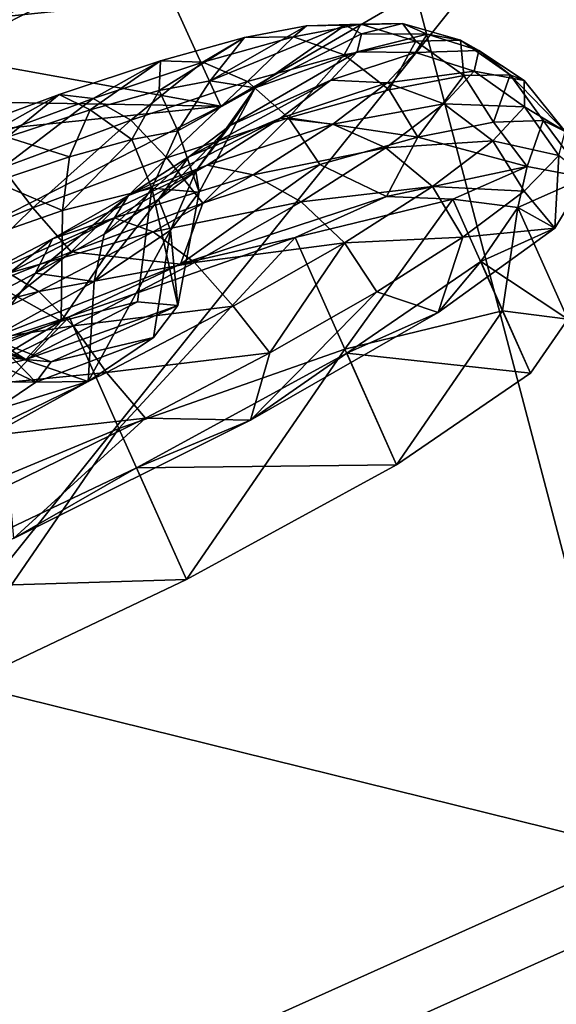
# Model space of a CAD drawing. Header units: metres. Extents: x 0 to 1651, y -1070 to 0.
# Tile 68 of 112: x 932 to 954, y -807 to -767. Entities that reach past the tile are written whole.
import ezdxf

# ---------------------------------------------------------------- set-up
doc = ezdxf.new("R2010")
doc.units = ezdxf.units.M

msp = doc.modelspace()

# ---------------------------------------------------------------- linework, layer by layer
at = {"layer": 'None'}
for points in [[(966.380066, -745.566528, -406), (917.642761, -768.503906, -406), (404.908142, -732.795654, -406)], [(937.913147, -739.104248, -401.100159), (879.828491, -765.254211, -401.100159), (880.799011, -767.525574, -400.048401)], [(938.970276, -741.33667, -400.048401), (937.913147, -739.104248, -401.100159), (880.799011, -767.525574, -400.048401)], [(938.970276, -741.33667, -400.048401), (880.799011, -767.525574, -400.048401), (881.728027, -769.699707, -398.780426)], [(939.982117, -743.473511, -398.780426), (938.970276, -741.33667, -400.048401), (881.728027, -769.699707, -398.780426)], [(939.982117, -743.473511, -398.780426), (881.728027, -769.699707, -398.780426), (882.608582, -771.760498, -397.307617)], [(940.941223, -745.498901, -397.307617), (939.982117, -743.473511, -398.780426), (882.608582, -771.760498, -397.307617)], [(940.941223, -745.498901, -397.307617), (882.608582, -771.760498, -397.307617), (883.433777, -773.691772, -395.641296)], [(941.840027, -747.397034, -395.641296), (940.941223, -745.498901, -397.307617), (883.433777, -773.691772, -395.641296)], [(967.999084, -798.309875, -63), (899.523071, -829.016846, -63), (966.380066, -745.566528, -406)], [(899.523071, -829.016846, -63), (917.642761, -768.503906, -406), (966.380066, -745.566528, -406)], [(941.840027, -747.397034, -395.641296), (883.433777, -773.691772, -395.641296), (884.19696, -775.477966, -393.793457)], [(942.671326, -749.152527, -393.793457), (941.840027, -747.397034, -395.641296), (884.19696, -775.477966, -393.793457)], [(942.671326, -749.152527, -393.793457), (884.19696, -775.477966, -393.793457), (884.892578, -777.105896, -391.779236)], [(943.429016, -750.752563, -391.779236), (942.671326, -749.152527, -393.793457), (884.892578, -777.105896, -391.779236)], [(943.429016, -750.752563, -391.779236), (884.892578, -777.105896, -391.779236), (885.515198, -778.56311, -389.61441)], [(944.107178, -752.184814, -389.61441), (943.429016, -750.752563, -391.779236), (885.515198, -778.56311, -389.61441)], [(944.107178, -752.184814, -389.61441), (885.515198, -778.56311, -389.61441), (886.05957, -779.837036, -387.314758)], [(944.700073, -753.436829, -387.314758), (944.107178, -752.184814, -389.61441), (886.05957, -779.837036, -387.314758)], [(1052.393677, -752.385559, -60), (946.123901, -756.462891, -377.175201), (1005.391907, -777.075317, -60)], [(944.700073, -753.436829, -387.314758), (886.05957, -779.837036, -387.314758), (886.520569, -780.916016, -384.897552)], [(945.202271, -754.497314, -384.897552), (944.700073, -753.436829, -387.314758), (886.520569, -780.916016, -384.897552)], [(945.202271, -754.497314, -384.897552), (886.520569, -780.916016, -384.897552), (886.895142, -781.792542, -382.385681)], [(945.610168, -755.358765, -382.385681), (945.202271, -754.497314, -384.897552), (886.895142, -781.792542, -382.385681)], [(886.895142, -781.792542, -382.385681), (887.361694, -782.917725, -377.175201), (945.610168, -755.358765, -382.385681)], [(887.361694, -782.917725, -377.175201), (946.123901, -756.462891, -377.175201), (945.610168, -755.358765, -382.385681)], [(946.123901, -756.462891, -377.175201), (887.361694, -782.917725, -377.175201), (957.650818, -800.303345, -60)], [(946.123901, -756.462891, -377.175201), (957.650818, -800.303345, -60), (1005.391907, -777.075317, -60)], [(887.361694, -782.917725, -377.175201), (909.21582, -822.047546, -60), (957.650818, -800.303345, -60)], [(899.523071, -829.016846, -63), (967.999084, -798.309875, -63), (1087.299927, -871.384155, -63)], [(957.650818, -800.303345, -60), (909.21582, -822.047546, -60), (1086.735718, -868.975159, -60)]]:
    msp.add_3dface(points, dxfattribs=at)
at = {"layer": 'None01234'}
for points in [[(924.567566, -767.168152, -363.248108), (921.697327, -760.840881, -362.39502), (934.127869, -755.853882, -357.561249)], [(936.998047, -762.181152, -358.414337), (924.567566, -767.168152, -363.248108), (934.127869, -755.853882, -357.561249)], [(936.998047, -762.181152, -358.414337), (950.046021, -764.540649, -297.014099), (924.567566, -767.168152, -363.248108)], [(925.762939, -769.803345, -282.242706), (937.703064, -763.735291, -287.076508), (931.763245, -766.406311, -287.250153)], [(937.703064, -763.735291, -287.076508), (925.762939, -769.803345, -282.242706), (940.573242, -770.062561, -287.929596)], [(937.703064, -763.735291, -287.076508), (940.573242, -770.062561, -287.929596), (950.046021, -764.540649, -297.014099)], [(950.046021, -764.540649, -297.014099), (940.573242, -770.062561, -287.929596), (924.567566, -767.168152, -363.248108)], [(924.567566, -767.168152, -363.248108), (940.573242, -770.062561, -287.929596), (911.60022, -773.050476, -363.248108)], [(940.573242, -770.062561, -287.929596), (928.633118, -776.130615, -283.095795), (911.60022, -773.050476, -363.248108)], [(925.762939, -769.803345, -282.242706), (928.633118, -776.130615, -283.095795), (940.573242, -770.062561, -287.929596)]]:
    msp.add_3dface(points, dxfattribs=at)
at = {"layer": 'None012348'}
for points in [[(941.971619, -769.315369, -247.52301), (945.626343, -766.771545, -252.358109), (940.149048, -769.041748, -255.599136)], [(940.149048, -769.041748, -255.599136), (945.626343, -766.771545, -252.358109), (944.060486, -766.800354, -257.332977)], [(940.149048, -769.041748, -255.599136), (944.060486, -766.800354, -257.332977), (941.537781, -767.280334, -262.120117)], [(941.537781, -767.280334, -262.120117), (944.060486, -766.800354, -257.332977), (943.534119, -767.255493, -263.425415)], [(941.971619, -769.315369, -247.52301), (946.280762, -767.133667, -247.494461), (945.626343, -766.771545, -252.358109)], [(944.060486, -766.800354, -257.332977), (946.262085, -766.736389, -258.248779), (943.534119, -767.255493, -263.425415)], [(943.534119, -767.255493, -263.425415), (946.262085, -766.736389, -258.248779), (945.590515, -767.979553, -264.653137)], [(945.626343, -766.771545, -252.358109), (946.262085, -766.736389, -258.248779), (944.060486, -766.800354, -257.332977)], [(946.262085, -766.736389, -258.248779), (948.495789, -767.426697, -259.140015), (945.590515, -767.979553, -264.653137)], [(946.280762, -767.133667, -247.494461), (947.955383, -766.705261, -252.869095), (945.626343, -766.771545, -252.358109)], [(945.626343, -766.771545, -252.358109), (947.955383, -766.705261, -252.869095), (946.262085, -766.736389, -258.248779)], [(947.955383, -766.705261, -252.869095), (948.495789, -767.426697, -259.140015), (946.262085, -766.736389, -258.248779)], [(946.280762, -767.133667, -247.494461), (948.954529, -767.141479, -247.629318), (947.955383, -766.705261, -252.869095)], [(948.954529, -767.141479, -247.629318), (950.299133, -767.393555, -253.410675), (947.955383, -766.705261, -252.869095)], [(947.955383, -766.705261, -252.869095), (950.299133, -767.393555, -253.410675), (948.495789, -767.426697, -259.140015)], [(938.078247, -769.435791, -259.528717), (941.537781, -767.280334, -262.120117), (938.128235, -768.224304, -266.393341)], [(938.078247, -769.435791, -259.528717), (940.149048, -769.041748, -255.599136), (941.537781, -767.280334, -262.120117)], [(938.128235, -768.224304, -266.393341), (941.537781, -767.280334, -262.120117), (939.847107, -768.276245, -268.046387)], [(941.537781, -767.280334, -262.120117), (943.534119, -767.255493, -263.425415), (939.847107, -768.276245, -268.046387)], [(939.847107, -768.276245, -268.046387), (943.534119, -767.255493, -263.425415), (941.663818, -769.06665, -269.574463)], [(943.534119, -767.255493, -263.425415), (945.590515, -767.979553, -264.653137), (941.663818, -769.06665, -269.574463)], [(946.11377, -767.861511, -242.630646), (946.280762, -767.133667, -247.494461), (941.971619, -769.315369, -247.52301)], [(948.954529, -767.141479, -247.629318), (946.280762, -767.133667, -247.494461), (946.11377, -767.861511, -242.630646)], [(948.482422, -767.883911, -242.350113), (948.954529, -767.141479, -247.629318), (946.11377, -767.861511, -242.630646)], [(951.052795, -767.810608, -247.809418), (948.954529, -767.141479, -247.629318), (948.482422, -767.883911, -242.350113)], [(948.954529, -767.141479, -247.629318), (951.052795, -767.810608, -247.809418), (950.299133, -767.393555, -253.410675)], [(945.590515, -767.979553, -264.653137), (948.495789, -767.426697, -259.140015), (947.409668, -769.401184, -265.617432)], [(948.495789, -767.426697, -259.140015), (950.436218, -768.825317, -259.874146), (947.409668, -769.401184, -265.617432)], [(950.299133, -767.393555, -253.410675), (950.436218, -768.825317, -259.874146), (948.495789, -767.426697, -259.140015)], [(951.052795, -767.810608, -247.809418), (952.31488, -768.790771, -253.905594), (950.299133, -767.393555, -253.410675)], [(950.299133, -767.393555, -253.410675), (952.31488, -768.790771, -253.905594), (950.436218, -768.825317, -259.874146)], [(941.971619, -769.315369, -247.52301), (940.958435, -770.851685, -239.446274), (946.11377, -767.861511, -242.630646)], [(940.958435, -770.851685, -239.446274), (945.046509, -769.005188, -237.655197), (946.11377, -767.861511, -242.630646)], [(941.663818, -769.06665, -269.574463), (945.590515, -767.979553, -264.653137), (943.319031, -770.533691, -270.744202)], [(945.590515, -767.979553, -264.653137), (947.409668, -769.401184, -265.617432), (943.319031, -770.533691, -270.744202)], [(946.11377, -767.861511, -242.630646), (945.046509, -769.005188, -237.655197), (948.482422, -767.883911, -242.350113)], [(945.046509, -769.005188, -237.655197), (947.328308, -769.120667, -236.969833), (948.482422, -767.883911, -242.350113)], [(948.482422, -767.883911, -242.350113), (947.328308, -769.120667, -236.969833), (950.860474, -768.648804, -242.207962)], [(950.860474, -768.648804, -242.207962), (951.052795, -767.810608, -247.809418), (948.482422, -767.883911, -242.350113)], [(952.883911, -769.026367, -248.037399), (951.052795, -767.810608, -247.809418), (950.860474, -768.648804, -242.207962)], [(951.052795, -767.810608, -247.809418), (952.883911, -769.026367, -248.037399), (952.31488, -768.790771, -253.905594)], [(934.020569, -769.586853, -269.864349), (935.27948, -770.210693, -263.036499), (938.128235, -768.224304, -266.393341)], [(934.020569, -769.586853, -269.864349), (938.128235, -768.224304, -266.393341), (935.405273, -769.749695, -271.799805)], [(935.27948, -770.210693, -263.036499), (938.078247, -769.435791, -259.528717), (938.128235, -768.224304, -266.393341)], [(938.128235, -768.224304, -266.393341), (939.847107, -768.276245, -268.046387), (935.405273, -769.749695, -271.799805)], [(939.847107, -768.276245, -268.046387), (936.933289, -770.635803, -273.571838), (935.405273, -769.749695, -271.799805)], [(941.663818, -769.06665, -269.574463), (936.933289, -770.635803, -273.571838), (939.847107, -768.276245, -268.046387)], [(947.328308, -769.120667, -236.969833), (949.631287, -769.966003, -236.477966), (950.860474, -768.648804, -242.207962)], [(947.409668, -769.401184, -265.617432), (950.436218, -768.825317, -259.874146), (948.579468, -771.321838, -266.477203)], [(948.579468, -771.321838, -266.477203), (950.436218, -768.825317, -259.874146), (951.636902, -770.718262, -260.837433)], [(950.860474, -768.648804, -242.207962), (949.631287, -769.966003, -236.477966), (952.899658, -770.09845, -242.235199)], [(950.436218, -768.825317, -259.874146), (952.31488, -768.790771, -253.905594), (951.636902, -770.718262, -260.837433)], [(952.899658, -770.09845, -242.235199), (952.883911, -769.026367, -248.037399), (950.860474, -768.648804, -242.207962)], [(951.636902, -770.718262, -260.837433), (952.31488, -768.790771, -253.905594), (953.652283, -770.643188, -254.717682)], [(952.31488, -768.790771, -253.905594), (954.548157, -771.099426, -248.353073), (953.652283, -770.643188, -254.717682)], [(952.883911, -769.026367, -248.037399), (954.548157, -771.099426, -248.353073), (952.31488, -768.790771, -253.905594)], [(938.390991, -772.168396, -274.908478), (936.933289, -770.635803, -273.571838), (941.663818, -769.06665, -269.574463)], [(938.834656, -771.07019, -254.952469), (940.149048, -769.041748, -255.599136), (938.078247, -769.435791, -259.528717)], [(943.319031, -770.533691, -270.744202), (938.390991, -772.168396, -274.908478), (941.663818, -769.06665, -269.574463)], [(938.834656, -771.07019, -254.952469), (941.971619, -769.315369, -247.52301), (940.149048, -769.041748, -255.599136)], [(939.696167, -773.560486, -247.884644), (941.971619, -769.315369, -247.52301), (938.834656, -771.07019, -254.952469)], [(940.958435, -770.851685, -239.446274), (939.281494, -772.126465, -235.515884), (945.046509, -769.005188, -237.655197)], [(939.281494, -772.126465, -235.515884), (943.00354, -770.558167, -232.867096), (945.046509, -769.005188, -237.655197)], [(940.958435, -770.851685, -239.446274), (941.971619, -769.315369, -247.52301), (939.564209, -772.70166, -240.3918)], [(939.564209, -772.70166, -240.3918), (941.971619, -769.315369, -247.52301), (939.696167, -773.560486, -247.884644)], [(945.046509, -769.005188, -237.655197), (943.00354, -770.558167, -232.867096), (947.328308, -769.120667, -236.969833)], [(943.00354, -770.558167, -232.867096), (945.119141, -770.799988, -231.79213), (947.328308, -769.120667, -236.969833)], [(947.328308, -769.120667, -236.969833), (945.119141, -770.799988, -231.79213), (949.631287, -769.966003, -236.477966)], [(952.899658, -770.09845, -242.235199), (954.548157, -771.099426, -248.353073), (952.883911, -769.026367, -248.037399)], [(929.489868, -771.270996, -272.343689), (931.907654, -771.329163, -265.885712), (934.020569, -769.586853, -269.864349)], [(929.489868, -771.270996, -272.343689), (934.020569, -769.586853, -269.864349), (930.505859, -771.570862, -274.480865)], [(934.020569, -769.586853, -269.864349), (935.405273, -769.749695, -271.799805), (930.505859, -771.570862, -274.480865)], [(930.505859, -771.570862, -274.480865), (935.405273, -769.749695, -271.799805), (931.715454, -772.575439, -276.427185)], [(935.405273, -769.749695, -271.799805), (936.933289, -770.635803, -273.571838), (931.715454, -772.575439, -276.427185)], [(931.907654, -771.329163, -265.885712), (935.27948, -770.210693, -263.036499), (934.020569, -769.586853, -269.864349)], [(936.967957, -771.425354, -258.49472), (938.078247, -769.435791, -259.528717), (935.27948, -770.210693, -263.036499)], [(936.967957, -771.425354, -258.49472), (938.834656, -771.07019, -254.952469), (938.078247, -769.435791, -259.528717)], [(943.319031, -770.533691, -270.744202), (947.409668, -769.401184, -265.617432), (948.579468, -771.321838, -266.477203)], [(945.119141, -770.799988, -231.79213), (947.278564, -771.754395, -230.96373), (949.631287, -769.966003, -236.477966)], [(949.631287, -769.966003, -236.477966), (947.278564, -771.754395, -230.96373), (951.619141, -771.470581, -236.265976)], [(949.631287, -769.966003, -236.477966), (951.619141, -771.470581, -236.265976), (952.899658, -770.09845, -242.235199)], [(951.619141, -771.470581, -236.265976), (954.2901, -772.069458, -241.98822), (952.899658, -770.09845, -242.235199)], [(954.2901, -772.069458, -241.98822), (954.548157, -771.099426, -248.353073), (952.899658, -770.09845, -242.235199)], [(934.445007, -772.12384, -261.656738), (935.27948, -770.210693, -263.036499), (931.907654, -771.329163, -265.885712)], [(934.445007, -772.12384, -261.656738), (936.967957, -771.425354, -258.49472), (935.27948, -770.210693, -263.036499)], [(939.281494, -772.126465, -235.515884), (936.834229, -773.6875, -232.006989), (943.00354, -770.558167, -232.867096)], [(936.834229, -773.6875, -232.006989), (940.022278, -772.459839, -228.592484), (943.00354, -770.558167, -232.867096)], [(943.319031, -770.533691, -270.744202), (939.843994, -774.002136, -275.476501), (938.390991, -772.168396, -274.908478)], [(944.597534, -772.430603, -271.420197), (939.843994, -774.002136, -275.476501), (943.319031, -770.533691, -270.744202)], [(943.00354, -770.558167, -232.867096), (940.022278, -772.459839, -228.592484), (945.119141, -770.799988, -231.79213)], [(948.579468, -771.321838, -266.477203), (944.597534, -772.430603, -271.420197), (943.319031, -770.533691, -270.744202)], [(936.933289, -770.635803, -273.571838), (932.955322, -774.188965, -277.883026), (931.715454, -772.575439, -276.427185)], [(936.933289, -770.635803, -273.571838), (938.390991, -772.168396, -274.908478), (932.955322, -774.188965, -277.883026)], [(939.281494, -772.126465, -235.515884), (940.958435, -770.851685, -239.446274), (938.052551, -773.850769, -236.848816)], [(938.052551, -773.850769, -236.848816), (940.958435, -770.851685, -239.446274), (939.564209, -772.70166, -240.3918)], [(940.022278, -772.459839, -228.592484), (941.895325, -772.856445, -227.169693), (945.119141, -770.799988, -231.79213)], [(945.119141, -770.799988, -231.79213), (941.895325, -772.856445, -227.169693), (947.278564, -771.754395, -230.96373)], [(948.579468, -771.321838, -266.477203), (951.636902, -770.718262, -260.837433), (953.006897, -772.516724, -259.761017)], [(953.006897, -772.516724, -259.761017), (951.636902, -770.718262, -260.837433), (953.652283, -770.643188, -254.717682)], [(955.376892, -772.960693, -248.603149), (953.006897, -772.516724, -259.761017), (953.652283, -770.643188, -254.717682)], [(954.548157, -771.099426, -248.353073), (955.376892, -772.960693, -248.603149), (953.652283, -770.643188, -254.717682)], [(931.405579, -773.13208, -264.225098), (934.445007, -772.12384, -261.656738), (931.907654, -771.329163, -265.885712)], [(937.780823, -773.391968, -255.485916), (938.834656, -771.07019, -254.952469), (936.967957, -771.425354, -258.49472)], [(937.780823, -773.391968, -255.485916), (939.696167, -773.560486, -247.884644), (938.834656, -771.07019, -254.952469)], [(944.597534, -772.430603, -271.420197), (948.579468, -771.321838, -266.477203), (947.301086, -773.739014, -269.572266)], [(947.301086, -773.739014, -269.572266), (948.579468, -771.321838, -266.477203), (953.006897, -772.516724, -259.761017)], [(934.156006, -774.301636, -260.727539), (936.967957, -771.425354, -258.49472), (934.445007, -772.12384, -261.656738)], [(934.156006, -774.301636, -260.727539), (937.780823, -773.391968, -255.485916), (936.967957, -771.425354, -258.49472)], [(941.895325, -772.856445, -227.169693), (943.845154, -773.94458, -226.040848), (947.278564, -771.754395, -230.96373)], [(947.278564, -771.754395, -230.96373), (943.845154, -773.94458, -226.040848), (949.168213, -773.333679, -230.52153)], [(947.278564, -771.754395, -230.96373), (949.168213, -773.333679, -230.52153), (951.619141, -771.470581, -236.265976)], [(949.168213, -773.333679, -230.52153), (952.888062, -773.516113, -235.867722), (951.619141, -771.470581, -236.265976)], [(952.888062, -773.516113, -235.867722), (954.2901, -772.069458, -241.98822), (951.619141, -771.470581, -236.265976)], [(931.405579, -773.13208, -264.225098), (934.156006, -774.301636, -260.727539), (934.445007, -772.12384, -261.656738)], [(938.390991, -772.168396, -274.908478), (934.501648, -775.97583, -278.490234), (932.955322, -774.188965, -277.883026)], [(939.843994, -774.002136, -275.476501), (934.501648, -775.97583, -278.490234), (938.390991, -772.168396, -274.908478)], [(936.834229, -773.6875, -232.006989), (939.281494, -772.126465, -235.515884), (935.846558, -775.257996, -233.685791)], [(935.846558, -775.257996, -233.685791), (939.281494, -772.126465, -235.515884), (938.052551, -773.850769, -236.848816)], [(952.888062, -773.516113, -235.867722), (954.125122, -775.017273, -237.444519), (954.2901, -772.069458, -241.98822)], [(954.125122, -775.017273, -237.444519), (955.376892, -772.960693, -248.603149), (954.2901, -772.069458, -241.98822)], [(931.715454, -772.575439, -276.427185), (932.955322, -774.188965, -277.883026), (927.375671, -776.442871, -279.598022)], [(936.262573, -774.600464, -225.119827), (940.022278, -772.459839, -228.592484), (933.748047, -775.444641, -229.156387)], [(940.022278, -772.459839, -228.592484), (936.834229, -773.6875, -232.006989), (933.748047, -775.444641, -229.156387)], [(941.895325, -772.856445, -227.169693), (940.022278, -772.459839, -228.592484), (936.262573, -774.600464, -225.119827)], [(938.947632, -776.480042, -276.853607), (939.843994, -774.002136, -275.476501), (944.597534, -772.430603, -271.420197)], [(938.947632, -776.480042, -276.853607), (944.597534, -772.430603, -271.420197), (947.301086, -773.739014, -269.572266)], [(947.301086, -773.739014, -269.572266), (953.006897, -772.516724, -259.761017), (949.990784, -773.834595, -259.947479)], [(949.990784, -773.834595, -259.947479), (953.006897, -772.516724, -259.761017), (952.636292, -774.180969, -248.60257)], [(953.006897, -772.516724, -259.761017), (955.376892, -772.960693, -248.603149), (952.636292, -774.180969, -248.60257)], [(937.829651, -775.171204, -223.414459), (941.895325, -772.856445, -227.169693), (936.262573, -774.600464, -225.119827)], [(943.845154, -773.94458, -226.040848), (941.895325, -772.856445, -227.169693), (937.829651, -775.171204, -223.414459)], [(938.542603, -775.095459, -240.28273), (938.052551, -773.850769, -236.848816), (939.564209, -772.70166, -240.3918)], [(939.696167, -773.560486, -247.884644), (938.542603, -775.095459, -240.28273), (939.564209, -772.70166, -240.3918)], [(952.636292, -774.180969, -248.60257), (955.376892, -772.960693, -248.603149), (954.125122, -775.017273, -237.444519)], [(929.14801, -776.040771, -264.379517), (934.156006, -774.301636, -260.727539), (931.405579, -773.13208, -264.225098)], [(943.845154, -773.94458, -226.040848), (945.591431, -775.615234, -225.393112), (949.168213, -773.333679, -230.52153)], [(945.591431, -775.615234, -225.393112), (950.395874, -775.383667, -230.226791), (949.168213, -773.333679, -230.52153)], [(950.395874, -775.383667, -230.226791), (952.888062, -773.516113, -235.867722), (949.168213, -773.333679, -230.52153)], [(933.748047, -775.444641, -229.156387), (936.834229, -773.6875, -232.006989), (933.064575, -776.841919, -231.11618)], [(933.064575, -776.841919, -231.11618), (936.834229, -773.6875, -232.006989), (935.846558, -775.257996, -233.685791)], [(937.20343, -778.008179, -254.843307), (937.780823, -773.391968, -255.485916), (934.098816, -778.786804, -259.336243)], [(937.780823, -773.391968, -255.485916), (934.156006, -774.301636, -260.727539), (934.098816, -778.786804, -259.336243)], [(937.20343, -778.008179, -254.843307), (938.835449, -778.153137, -248.356125), (937.780823, -773.391968, -255.485916)], [(938.835449, -778.153137, -248.356125), (939.696167, -773.560486, -247.884644), (937.780823, -773.391968, -255.485916)], [(939.696167, -773.560486, -247.884644), (938.835449, -778.153137, -248.356125), (938.542603, -775.095459, -240.28273)], [(938.947632, -776.480042, -276.853607), (947.301086, -773.739014, -269.572266), (943.593872, -775.390686, -269.564362)], [(943.593872, -775.390686, -269.564362), (947.301086, -773.739014, -269.572266), (949.990784, -773.834595, -259.947479)], [(954.125122, -775.017273, -237.444519), (952.888062, -773.516113, -235.867722), (950.395874, -775.383667, -230.226791)], [(934.501648, -775.97583, -278.490234), (939.843994, -774.002136, -275.476501), (938.947632, -776.480042, -276.853607)], [(938.542603, -775.095459, -240.28273), (935.443115, -777.179993, -235.039673), (938.052551, -773.850769, -236.848816)], [(935.443115, -777.179993, -235.039673), (935.846558, -775.257996, -233.685791), (938.052551, -773.850769, -236.848816)], [(939.515259, -776.409729, -222.041519), (943.845154, -773.94458, -226.040848), (937.829651, -775.171204, -223.414459)], [(945.591431, -775.615234, -225.393112), (943.845154, -773.94458, -226.040848), (939.515259, -776.409729, -222.041519)], [(943.593872, -775.390686, -269.564362), (949.990784, -773.834595, -259.947479), (945.612427, -779.924377, -270.173492)], [(949.990784, -773.834595, -259.947479), (952.009338, -778.368286, -260.55661), (945.612427, -779.924377, -270.173492)], [(949.990784, -773.834595, -259.947479), (952.636292, -774.180969, -248.60257), (952.009338, -778.368286, -260.55661)], [(952.636292, -774.180969, -248.60257), (954.125122, -775.017273, -237.444519), (951.127686, -776.377075, -237.25676)], [(954.654907, -778.714661, -249.2117), (952.636292, -774.180969, -248.60257), (951.127686, -776.377075, -237.25676)], [(952.636292, -774.180969, -248.60257), (954.654907, -778.714661, -249.2117), (952.009338, -778.368286, -260.55661)], [(932.955322, -774.188965, -277.883026), (928.775757, -778.276001, -280.345551), (927.375671, -776.442871, -279.598022)], [(934.501648, -775.97583, -278.490234), (928.775757, -778.276001, -280.345551), (932.955322, -774.188965, -277.883026)], [(934.098816, -778.786804, -259.336243), (934.156006, -774.301636, -260.727539), (929.14801, -776.040771, -264.379517)], [(936.262573, -774.600464, -225.119827), (930.23291, -777.283386, -227.119629), (931.980408, -776.840454, -222.638596)], [(933.748047, -775.444641, -229.156387), (930.23291, -777.283386, -227.119629), (936.262573, -774.600464, -225.119827)], [(936.262573, -774.600464, -225.119827), (931.980408, -776.840454, -222.638596), (937.829651, -775.171204, -223.414459)], [(937.829651, -775.171204, -223.414459), (931.980408, -776.840454, -222.638596), (933.199097, -777.593445, -220.731339)], [(935.846558, -775.257996, -233.685791), (935.443115, -777.179993, -235.039673), (933.064575, -776.841919, -231.11618)], [(939.515259, -776.409729, -222.041519), (937.829651, -775.171204, -223.414459), (933.199097, -777.593445, -220.731339)], [(935.19928, -781.247681, -237.374237), (935.443115, -777.179993, -235.039673), (938.542603, -775.095459, -240.28273)], [(938.542603, -775.095459, -240.28273), (937.853516, -779.462036, -241.868393), (935.19928, -781.247681, -237.374237)], [(938.835449, -778.153137, -248.356125), (937.853516, -779.462036, -241.868393), (938.542603, -775.095459, -240.28273)], [(954.125122, -775.017273, -237.444519), (949.402649, -778.438477, -227.631012), (951.127686, -776.377075, -237.25676)], [(949.402649, -778.438477, -227.631012), (954.125122, -775.017273, -237.444519), (950.395874, -775.383667, -230.226791)], [(930.23291, -777.283386, -227.119629), (933.748047, -775.444641, -229.156387), (929.895935, -778.49939, -229.280182)], [(929.895935, -778.49939, -229.280182), (933.748047, -775.444641, -229.156387), (933.064575, -776.841919, -231.11618)], [(934.419434, -778.612366, -275.989075), (938.947632, -776.480042, -276.853607), (943.593872, -775.390686, -269.564362)], [(934.419434, -778.612366, -275.989075), (943.593872, -775.390686, -269.564362), (936.438049, -783.145996, -276.598236)], [(943.593872, -775.390686, -269.564362), (945.612427, -779.924377, -270.173492), (936.438049, -783.145996, -276.598236)], [(941.080811, -778.18335, -221.226822), (945.591431, -775.615234, -225.393112), (939.515259, -776.409729, -222.041519)], [(942.562439, -780.081055, -221.223923), (945.591431, -775.615234, -225.393112), (941.080811, -778.18335, -221.226822)], [(942.562439, -780.081055, -221.223923), (946.909363, -777.600342, -225.282181), (945.591431, -775.615234, -225.393112)], [(946.909363, -777.600342, -225.282181), (950.395874, -775.383667, -230.226791), (945.591431, -775.615234, -225.393112)], [(949.402649, -778.438477, -227.631012), (950.395874, -775.383667, -230.226791), (946.909363, -777.600342, -225.282181)], [(928.954041, -780.409241, -280.726715), (928.775757, -778.276001, -280.345551), (934.501648, -775.97583, -278.490234)], [(928.954041, -780.409241, -280.726715), (934.501648, -775.97583, -278.490234), (938.947632, -776.480042, -276.853607)], [(929.14801, -776.040771, -264.379517), (929.806274, -780.277832, -262.463837), (934.098816, -778.786804, -259.336243)], [(928.954041, -780.409241, -280.726715), (938.947632, -776.480042, -276.853607), (934.419434, -778.612366, -275.989075)], [(934.583679, -778.989441, -219.184006), (939.515259, -776.409729, -222.041519), (933.199097, -777.593445, -220.731339)], [(941.080811, -778.18335, -221.226822), (939.515259, -776.409729, -222.041519), (934.583679, -778.989441, -219.184006)], [(951.127686, -776.377075, -237.25676), (949.402649, -778.438477, -227.631012), (945.694641, -780.088562, -227.63736)], [(953.146301, -780.910767, -237.865891), (951.127686, -776.377075, -237.25676), (945.694641, -780.088562, -227.63736)], [(953.146301, -780.910767, -237.865891), (954.654907, -778.714661, -249.2117), (951.127686, -776.377075, -237.25676)], [(931.980408, -776.840454, -222.638596), (927.473022, -779.039673, -221.207153), (933.199097, -777.593445, -220.731339)], [(933.064575, -776.841919, -231.11618), (930.801208, -779.737732, -231.38562), (929.895935, -778.49939, -229.280182)], [(935.443115, -777.179993, -235.039673), (930.801208, -779.737732, -231.38562), (933.064575, -776.841919, -231.11618)], [(930.801208, -779.737732, -231.38562), (935.443115, -777.179993, -235.039673), (935.19928, -781.247681, -237.374237)], [(927.473022, -779.039673, -221.207153), (928.324951, -779.971619, -219.183411), (933.199097, -777.593445, -220.731339)], [(933.199097, -777.593445, -220.731339), (928.324951, -779.971619, -219.183411), (934.583679, -778.989441, -219.184006)], [(941.778992, -782.811646, -220.346283), (946.909363, -777.600342, -225.282181), (942.562439, -780.081055, -221.223923)], [(941.778992, -782.811646, -220.346283), (949.402649, -778.438477, -227.631012), (946.909363, -777.600342, -225.282181)], [(937.20343, -778.008179, -254.843307), (932.664673, -780.346375, -252.481583), (938.835449, -778.153137, -248.356125)], [(937.20343, -778.008179, -254.843307), (934.098816, -778.786804, -259.336243), (932.664673, -780.346375, -252.481583)], [(932.664673, -780.346375, -252.481583), (933.696594, -780.441345, -248.355026), (938.835449, -778.153137, -248.356125)], [(938.835449, -778.153137, -248.356125), (933.696594, -780.441345, -248.355026), (937.853516, -779.462036, -241.868393)], [(935.943298, -780.870789, -218.250015), (941.080811, -778.18335, -221.226822), (934.583679, -778.989441, -219.184006)], [(935.943298, -780.870789, -218.250015), (942.562439, -780.081055, -221.223923), (941.080811, -778.18335, -221.226822)], [(949.402649, -778.438477, -227.631012), (941.778992, -782.811646, -220.346283), (945.694641, -780.088562, -227.63736)], [(945.612427, -779.924377, -270.173492), (952.009338, -778.368286, -260.55661), (947.713257, -784.622253, -228.246506)], [(947.713257, -784.622253, -228.246506), (952.009338, -778.368286, -260.55661), (953.146301, -780.910767, -237.865891)], [(952.009338, -778.368286, -260.55661), (954.654907, -778.714661, -249.2117), (953.146301, -780.910767, -237.865891)], [(923.864258, -783.009094, -278.243591), (928.954041, -780.409241, -280.726715), (934.419434, -778.612366, -275.989075)], [(923.864258, -783.009094, -278.243591), (934.419434, -778.612366, -275.989075), (925.882874, -787.542786, -278.852722)], [(934.419434, -778.612366, -275.989075), (936.438049, -783.145996, -276.598236), (925.882874, -787.542786, -278.852722)], [(934.098816, -778.786804, -259.336243), (929.806274, -780.277832, -262.463837), (930.662964, -780.847229, -255.387421)], [(934.098816, -778.786804, -259.336243), (930.662964, -780.847229, -255.387421), (932.664673, -780.346375, -252.481583)], [(928.324951, -779.971619, -219.183411), (929.392761, -781.522217, -217.535461), (934.583679, -778.989441, -219.184006)], [(934.583679, -778.989441, -219.184006), (929.392761, -781.522217, -217.535461), (935.943298, -780.870789, -218.250015)], [(930.580139, -779.498535, -251.549377), (932.664673, -780.346375, -252.481583), (928.915955, -779.914307, -253.969482)], [(930.580139, -779.498535, -251.549377), (931.42865, -779.578186, -248.144669), (932.664673, -780.346375, -252.481583)], [(931.220276, -783.439758, -234.244873), (930.801208, -779.737732, -231.38562), (935.19928, -781.247681, -237.374237)], [(931.42865, -779.578186, -248.144669), (930.921387, -780.261536, -244.73967), (933.078247, -781.271179, -244.228119)], [(933.696594, -780.441345, -248.355026), (931.42865, -779.578186, -248.144669), (933.078247, -781.271179, -244.228119)], [(931.42865, -779.578186, -248.144669), (933.696594, -780.441345, -248.355026), (932.664673, -780.346375, -252.481583)], [(933.696594, -780.441345, -248.355026), (933.078247, -781.271179, -244.228119), (937.853516, -779.462036, -241.868393)], [(937.853516, -779.462036, -241.868393), (933.078247, -781.271179, -244.228119), (935.19928, -781.247681, -237.374237)], [(932.664673, -780.346375, -252.481583), (930.662964, -780.847229, -255.387421), (928.915955, -779.914307, -253.969482)], [(937.522217, -782.730408, -218.207993), (942.562439, -780.081055, -221.223923), (935.943298, -780.870789, -218.250015)], [(936.438049, -783.145996, -276.598236), (945.612427, -779.924377, -270.173492), (939.182861, -789.284119, -221.817978)], [(945.694641, -780.088562, -227.63736), (941.778992, -782.811646, -220.346283), (937.164307, -784.750427, -221.208832)], [(947.713257, -784.622253, -228.246506), (945.694641, -780.088562, -227.63736), (937.164307, -784.750427, -221.208832)], [(937.522217, -782.730408, -218.207993), (941.778992, -782.811646, -220.346283), (942.562439, -780.081055, -221.223923)], [(939.182861, -789.284119, -221.817978), (945.612427, -779.924377, -270.173492), (947.713257, -784.622253, -228.246506)], [(947.713257, -784.622253, -228.246506), (953.146301, -780.910767, -237.865891), (945.694641, -780.088562, -227.63736)], [(933.078247, -781.271179, -244.228119), (930.921387, -780.261536, -244.73967), (929.499756, -781.219788, -242.318909)], [(929.392761, -781.522217, -217.535461), (930.535645, -783.509277, -216.532654), (935.943298, -780.870789, -218.250015)], [(930.535645, -783.509277, -216.532654), (937.522217, -782.730408, -218.207993), (935.943298, -780.870789, -218.250015)], [(929.499756, -781.219788, -242.318909), (931.367737, -782.423279, -241.321487), (933.078247, -781.271179, -244.228119)], [(935.19928, -781.247681, -237.374237), (931.367737, -782.423279, -241.321487), (931.220276, -783.439758, -234.244873)], [(933.078247, -781.271179, -244.228119), (931.367737, -782.423279, -241.321487), (935.19928, -781.247681, -237.374237)], [(931.982361, -785.446594, -216.350266), (937.522217, -782.730408, -218.207993), (930.535645, -783.509277, -216.532654)], [(931.982361, -785.446594, -216.350266), (932.173767, -787.609253, -216.468964), (937.522217, -782.730408, -218.207993)], [(932.173767, -787.609253, -216.468964), (941.778992, -782.811646, -220.346283), (937.522217, -782.730408, -218.207993)], [(941.778992, -782.811646, -220.346283), (932.173767, -787.609253, -216.468964), (937.164307, -784.750427, -221.208832)], [(925.882874, -787.542786, -278.852722), (936.438049, -783.145996, -276.598236), (928.853882, -794.186584, -219.559006)], [(928.853882, -794.186584, -219.559006), (936.438049, -783.145996, -276.598236), (939.182861, -789.284119, -221.817978)], [(937.164307, -784.750427, -221.208832), (932.173767, -787.609253, -216.468964), (926.835266, -789.652893, -218.949875)], [(939.182861, -789.284119, -221.817978), (937.164307, -784.750427, -221.208832), (926.835266, -789.652893, -218.949875)], [(939.182861, -789.284119, -221.817978), (947.713257, -784.622253, -228.246506), (937.164307, -784.750427, -221.208832)], [(928.853882, -794.186584, -219.559006), (939.182861, -789.284119, -221.817978), (926.835266, -789.652893, -218.949875)]]:
    msp.add_3dface(points, dxfattribs=at)

doc.saveas('drawing.dxf')
